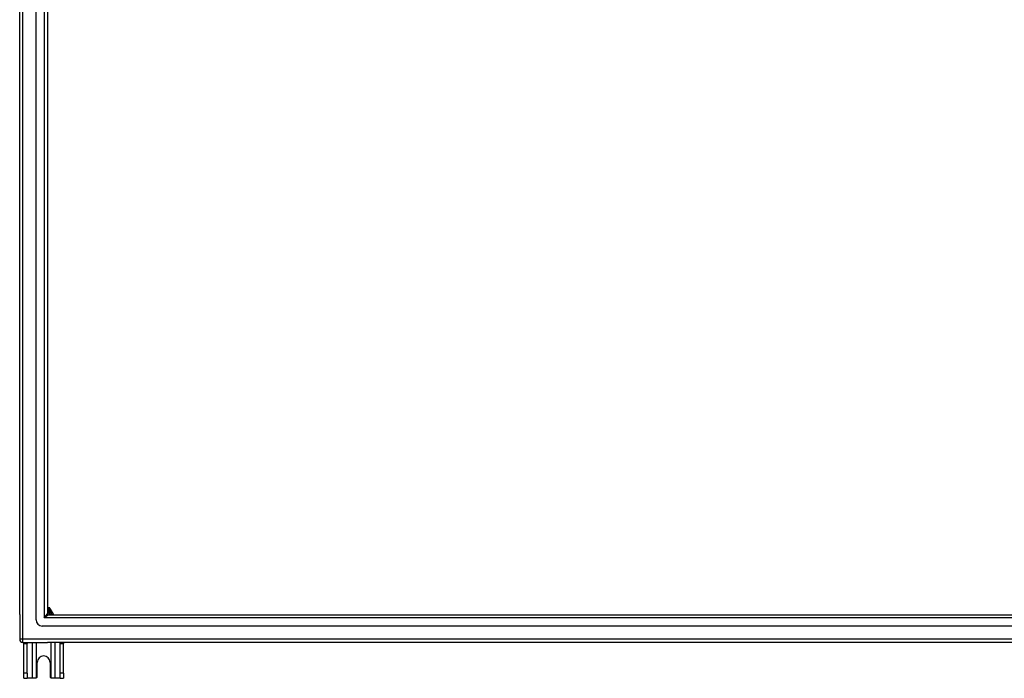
# Model space of a CAD drawing. Header units: inches. Extents: x 88 to 220, y 59 to 101.
# Tile 1 of 31: x 88 to 119, y 59 to 80. Entities that reach past the tile are written whole.
import ezdxf

# ---------------------------------------------------------------- set-up
doc = ezdxf.new("R2010")
doc.units = ezdxf.units.IN
doc.header["$MEASUREMENT"] = 0
doc.layers.add('Visible Edges(ANSI)', color=7, linetype='Continuous', lineweight=25)
doc.layers.add('Visible Tangent Edges(ANSI)', color=7, linetype='Continuous', lineweight=25)

msp = doc.modelspace()

# ---------------------------------------------------------------- linework, layer by layer
at = {"layer": 'Visible Edges(ANSI)'}
for p, q in [((88.61, 61.144), (88.61, 98.726)), ((88.099, 61.309), (88.099, 98.561)), ((88.965, 98.538), (88.965, 61.332)), ((88.993, 61.518), (88.965, 61.518)), ((89.029, 61.518), (88.993, 61.518)), ((89.065, 61.476), (89.046, 61.508)), ((89.166, 61.301), (89.065, 61.476)), ((88.099, 61.309), (88.099, 60.534)), ((88.996, 61.301), (153.202, 61.301)), ((153.39, 60.947), (88.807, 60.947)), ((88.198, 60.435), (88.965, 60.435)), ((88.224, 60.404), (88.224, 60.435)), ((88.224, 59.466), (88.224, 60.404)), ((88.329, 60.435), (88.329, 60.404)), ((88.329, 59.466), (88.329, 60.404)), ((154, 60.435), (88.965, 60.435)), ((89.369, 60.404), (89.369, 60.435)), ((89.369, 59.466), (89.369, 60.404)), ((89.474, 60.435), (89.474, 60.404)), ((89.474, 59.466), (89.474, 60.404)), ((88.646, 59.372), (88.646, 59.81)), ((89.052, 59.81), (89.052, 59.372)), ((88.224, 59.31), (88.224, 59.466)), ((88.224, 59.31), (88.329, 59.31)), ((88.329, 59.466), (88.329, 59.31)), ((88.493, 59.31), (88.329, 59.31)), ((88.584, 59.31), (88.493, 59.31)), ((89.205, 59.31), (89.114, 59.31)), ((89.369, 59.31), (89.205, 59.31)), ((89.369, 59.31), (89.369, 59.466)), ((89.369, 59.31), (89.474, 59.31)), ((89.474, 59.466), (89.474, 59.31))]:
    msp.add_line(p, q, dxfattribs=at)
at = {"layer": 'Visible Edges(ANSI)', "flags": 128}
for points in [[(88.627, 59.328), (88.626, 59.327), (88.625, 59.326), (88.623, 59.324), (88.621, 59.323), (88.62, 59.322), (88.618, 59.321), (88.616, 59.319), (88.615, 59.318), (88.613, 59.317), (88.611, 59.316), (88.609, 59.316), (88.607, 59.315), (88.605, 59.314), (88.603, 59.313), (88.601, 59.313), (88.599, 59.312), (88.597, 59.312), (88.595, 59.311), (88.593, 59.311), (88.591, 59.311), (88.589, 59.31), (88.587, 59.31), (88.586, 59.31), (88.584, 59.31)], [(89.114, 59.31), (89.112, 59.31), (89.11, 59.31), (89.108, 59.31), (89.106, 59.311), (89.104, 59.311), (89.102, 59.311), (89.1, 59.312), (89.098, 59.312), (89.096, 59.313), (89.094, 59.313), (89.092, 59.314), (89.09, 59.315), (89.088, 59.316), (89.086, 59.316), (89.085, 59.317), (89.083, 59.318), (89.081, 59.319), (89.079, 59.321), (89.078, 59.322), (89.076, 59.323), (89.074, 59.324), (89.073, 59.326), (89.071, 59.327), (89.07, 59.328)]]:
    msp.add_lwpolyline(points, dxfattribs=at)
at = {"layer": 'Visible Edges(ANSI)'}
for centre, radius, start, end in [((88.849, 61.185), 0.325, 20.9514, 69.0486), ((88.849, 61.185), 0.226, 30.8668, 59.1332), ((89.029, 61.498), 0.0197, 30, 90), ((88.807, 61.144), 0.197, 180, 270), ((88.996, 61.332), 0.031, 180, 270), ((88.198, 60.534), 0.099, 180, 270), ((88.849, 59.81), 0.203, 0, 180), ((88.584, 59.372), 0.062, 314.9335, 0), ((89.114, 59.372), 0.062, 180, 225.0665)]:
    msp.add_arc(centre, radius, start, end, dxfattribs=at)
at = {"layer": 'Visible Tangent Edges(ANSI)'}
for p, q in [((88.198, 60.534), (88.198, 99.336)), ((88.866, 98.668), (88.866, 61.202)), ((88.993, 61.498), (88.993, 61.518)), ((88.993, 61.498), (89.029, 61.498)), ((89.029, 61.518), (89.029, 61.498)), ((89.029, 61.498), (89.046, 61.508)), ((89.029, 61.498), (89.048, 61.466)), ((89.048, 61.466), (89.065, 61.476)), ((88.866, 61.202), (88.965, 61.332)), ((88.996, 61.301), (88.866, 61.202)), ((153.332, 61.202), (88.866, 61.202)), ((88.198, 60.534), (88.099, 60.534)), ((88.198, 60.435), (88.198, 60.534)), ((154, 60.534), (88.198, 60.534)), ((88.224, 60.404), (88.329, 60.404)), ((88.493, 60.435), (88.493, 59.31)), ((88.627, 59.328), (88.627, 60.435)), ((89.07, 60.435), (89.07, 59.328)), ((89.205, 59.31), (89.205, 60.435)), ((89.369, 60.404), (89.474, 60.404)), ((88.329, 59.466), (88.224, 59.466)), ((89.474, 59.466), (89.369, 59.466))]:
    msp.add_line(p, q, dxfattribs=at)
at = {"layer": 'Visible Tangent Edges(ANSI)', "flags": 128}
for points in [[(88.965, 61.503), (88.966, 61.503), (88.967, 61.503), (88.968, 61.503), (88.97, 61.503), (88.971, 61.502), (88.972, 61.502), (88.973, 61.502), (88.974, 61.502), (88.975, 61.502), (88.977, 61.501), (88.978, 61.501), (88.979, 61.501), (88.98, 61.501), (88.981, 61.5), (88.982, 61.5), (88.983, 61.5), (88.985, 61.5), (88.986, 61.5), (88.987, 61.499), (88.988, 61.499), (88.989, 61.499), (88.99, 61.499), (88.991, 61.498), (88.993, 61.498)], [(89.048, 61.466), (89.053, 61.461), (89.058, 61.455), (89.063, 61.449), (89.068, 61.443), (89.073, 61.436), (89.078, 61.43), (89.083, 61.424), (89.088, 61.417), (89.093, 61.411), (89.098, 61.404), (89.103, 61.397), (89.108, 61.39), (89.112, 61.383), (89.117, 61.376), (89.122, 61.369), (89.126, 61.362), (89.131, 61.354), (89.135, 61.347), (89.139, 61.339), (89.143, 61.332), (89.147, 61.324), (89.151, 61.316), (89.155, 61.309), (89.159, 61.301)]]:
    msp.add_lwpolyline(points, dxfattribs=at)
at = {"layer": 'Visible Tangent Edges(ANSI)'}
for radius, start, end in [(0.285, 24.01, 65.99), (0.246, 28.1642, 61.8358), (0.344, 54.6913, 65.3087)]:
    msp.add_arc((88.849, 61.185), radius, start, end, dxfattribs=at)

doc.saveas('drawing.dxf')
